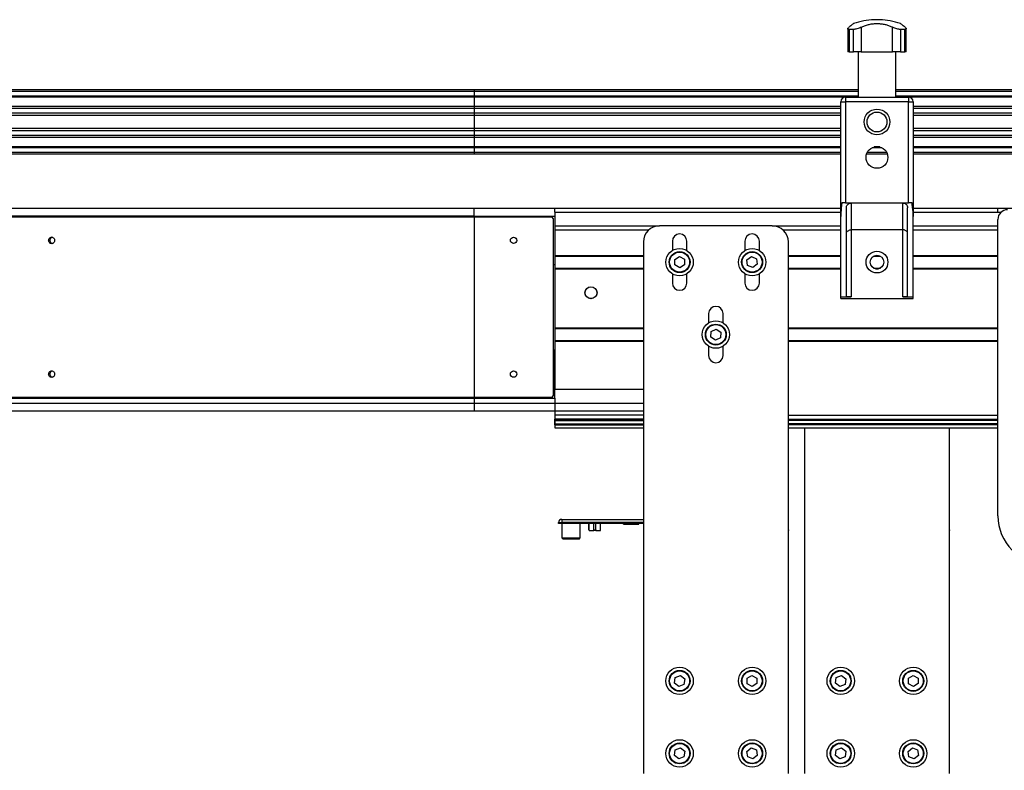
# Model space of a CAD drawing. Header units: millimetres. Extents: x 0 to 420, y 0 to 297.
# Tile 51 of 105: x 161 to 191, y 224 to 247. Entities that reach past the tile are written whole.
import ezdxf

# ---------------------------------------------------------------- set-up
doc = ezdxf.new("R2010")
doc.units = ezdxf.units.MM

msp = doc.modelspace()

# ---------------------------------------------------------------- linework, layer by layer
at = {"color": 7, "linetype": 'Continuous', "lineweight": 25}
for p, q in [((187.02821, 246.90942), (187.02821, 246.14329)), ((187.42679, 247.14329), (187.42679, 247.14158)), ((187.51443, 247.14329), (187.42679, 247.14329)), ((187.51443, 247.14158), (187.42679, 247.14158)), ((187.60207, 247.14329), (187.51443, 247.14329)), ((187.60207, 247.14158), (187.51443, 247.14158)), ((187.60207, 247.14158), (187.60207, 247.14329)), ((188.00065, 246.14329), (188.00065, 246.90942)), ((188.42068, 246.14329), (188.42068, 246.86519)), ((186.60818, 246.86479), (186.60818, 246.14329)), ((186.78792, 246.84185), (186.65548, 246.84185)), ((186.65548, 246.84185), (186.65548, 246.14329)), ((186.78792, 246.14329), (186.78792, 246.84185)), ((188.37338, 246.84185), (188.24095, 246.84185)), ((188.24095, 246.84185), (188.24095, 246.14329)), ((188.37338, 246.14329), (188.37338, 246.84185)), ((186.65548, 246.14329), (186.60818, 246.14329)), ((186.65548, 246.14329), (186.78792, 246.14329)), ((187.02821, 246.14329), (186.78792, 246.14329)), ((186.93235, 246.14329), (186.93235, 244.74329)), ((187.02821, 246.14329), (188.00065, 246.14329)), ((188.24095, 246.14329), (188.00065, 246.14329)), ((188.09651, 244.74329), (188.09651, 246.14329)), ((188.24095, 246.14329), (188.37338, 246.14329)), ((188.42068, 246.14329), (188.37338, 246.14329)), ((175.01443, 244.91829), (138.66443, 244.91829)), ((175.01443, 244.76829), (138.66443, 244.76829)), ((175.01443, 244.96829), (138.71443, 244.96829)), ((175.01443, 244.74279), (138.81443, 244.74279)), ((186.93235, 244.96829), (175.01443, 244.96829)), ((175.01443, 244.96829), (175.01443, 244.91829)), ((186.93235, 244.91829), (175.01443, 244.91829)), ((175.01443, 244.91829), (175.01443, 244.76829)), ((186.93235, 244.76829), (175.01443, 244.76829)), ((175.01443, 244.76829), (175.01443, 244.74279)), ((186.52719, 244.74279), (175.01443, 244.74279)), ((175.01443, 244.74279), (175.01443, 244.44828)), ((186.53943, 244.74329), (188.48943, 244.74329)), ((186.53943, 244.74329), (186.53943, 244.59329)), ((206.11443, 244.96829), (188.09651, 244.96829)), ((206.11443, 244.91829), (188.09651, 244.91829)), ((206.11443, 244.76829), (188.09651, 244.76829)), ((188.48943, 244.74329), (188.48943, 244.59329)), ((206.11443, 244.74279), (188.50167, 244.74279)), ((175.01443, 244.44828), (138.81443, 244.44828)), ((186.38943, 244.44828), (175.01443, 244.44828)), ((175.01443, 244.44828), (175.01443, 244.39027)), ((186.38943, 244.59329), (186.53943, 244.59329)), ((186.38943, 241.02964), (186.38943, 244.59329)), ((186.53943, 244.59329), (186.53943, 241.4538)), ((188.48943, 244.59329), (186.53943, 244.59329)), ((188.48943, 241.4538), (188.48943, 244.59329)), ((188.48943, 244.59329), (188.63943, 244.59329)), ((188.63943, 244.59329), (188.63943, 241.02964)), ((206.11443, 244.44828), (188.63943, 244.44828)), ((175.01443, 244.24084), (138.01443, 244.24084)), ((175.01443, 244.17329), (138.01443, 244.17329)), ((175.01443, 244.39027), (138.15136, 244.39027)), ((175.01443, 244.39027), (175.01443, 244.24084)), ((186.38943, 244.39027), (175.01443, 244.39027)), ((175.01443, 244.24084), (175.01443, 244.17329)), ((186.38943, 244.24084), (175.01443, 244.24084)), ((186.38943, 244.17329), (175.01443, 244.17329)), ((175.01443, 244.17329), (175.01443, 243.76329)), ((206.11443, 244.39027), (188.63943, 244.39027)), ((206.11443, 244.24084), (188.63943, 244.24084)), ((206.11443, 244.17329), (188.63943, 244.17329)), ((175.01443, 243.76329), (138.01443, 243.76329)), ((175.01443, 243.69574), (138.01443, 243.69574)), ((175.01443, 243.54631), (138.15136, 243.54631)), ((175.01443, 243.76329), (175.01443, 243.69574)), ((186.38943, 243.76329), (175.01443, 243.76329)), ((175.01443, 243.69574), (175.01443, 243.54631)), ((186.38943, 243.69574), (175.01443, 243.69574)), ((175.01443, 243.54631), (175.01443, 243.4883)), ((186.38943, 243.54631), (175.01443, 243.54631)), ((206.11443, 243.76329), (188.63943, 243.76329)), ((206.11443, 243.69574), (188.63943, 243.69574)), ((206.11443, 243.54631), (188.63943, 243.54631)), ((175.01443, 243.4883), (138.81443, 243.4883)), ((186.38943, 243.4883), (175.01443, 243.4883)), ((175.01443, 243.4883), (175.01443, 243.19379)), ((206.11443, 243.4883), (188.63943, 243.4883)), ((175.01443, 243.16829), (138.66443, 243.16829)), ((175.01443, 243.01829), (138.66443, 243.01829)), ((175.01443, 242.96829), (138.71443, 242.96829)), ((175.01443, 243.19379), (138.81443, 243.19379)), ((186.38943, 243.19379), (175.01443, 243.19379)), ((175.01443, 243.19379), (175.01443, 243.16829)), ((186.38943, 243.16829), (175.01443, 243.16829)), ((175.01443, 243.16829), (175.01443, 243.01829)), ((186.38943, 243.01829), (175.01443, 243.01829)), ((175.01443, 243.01829), (175.01443, 242.96829)), ((186.38943, 242.96829), (175.01443, 242.96829)), ((187.83678, 242.96829), (187.19209, 242.96829)), ((187.81677, 243.01829), (187.2121, 243.01829)), ((187.66905, 243.16829), (187.35982, 243.16829)), ((187.60363, 243.19379), (187.42524, 243.19379)), ((206.11443, 243.19379), (188.63943, 243.19379)), ((206.11443, 243.16829), (188.63943, 243.16829)), ((206.11443, 243.01829), (188.63943, 243.01829)), ((206.11443, 242.96829), (188.63943, 242.96829)), ((186.53943, 241.4538), (186.42763, 241.4538)), ((186.53943, 241.4538), (188.48943, 241.4538)), ((186.71443, 241.4538), (186.71443, 240.6204)), ((188.31443, 240.6204), (188.31443, 241.4538)), ((188.60124, 241.4538), (188.48943, 241.4538)), ((175.01443, 241.28479), (139.75193, 241.28479)), ((175.01443, 241.04329), (175.01443, 241.28479)), ((177.51443, 241.28479), (175.01443, 241.28479)), ((186.38943, 241.28479), (177.51443, 241.28479)), ((177.51443, 241.16829), (177.51443, 241.28479)), ((177.51443, 241.16829), (177.51443, 241.04329)), ((177.51443, 241.16829), (186.38943, 241.16829)), ((186.56443, 238.54651), (186.56443, 241.3038)), ((188.46443, 238.54651), (188.46443, 241.3038)), ((191.26443, 241.28479), (188.63943, 241.28479)), ((188.63943, 241.16829), (191.366, 241.16829)), ((201.7345, 241.28479), (191.26443, 241.28479)), ((191.26443, 241.16829), (191.26443, 241.28479)), ((175.01443, 241.01829), (139.28943, 241.01829)), ((175.01443, 241.04329), (139.38943, 241.04329)), ((175.01443, 241.04329), (177.51443, 241.04329)), ((175.01443, 241.04329), (175.01443, 241.01829)), ((175.01443, 241.01829), (175.01443, 235.41829)), ((177.41443, 241.01829), (175.01443, 241.01829)), ((177.46443, 240.96829), (177.46443, 235.46829)), ((177.51443, 241.04329), (177.51443, 239.54329)), ((186.38943, 238.54329), (186.38943, 241.02964)), ((188.63943, 238.54329), (188.63943, 241.02964)), ((191.26443, 231.74329), (191.26443, 240.94329)), ((177.51443, 240.74329), (180.76443, 240.74329)), ((177.51443, 240.61829), (177.51443, 239.82579)), ((177.51443, 240.61829), (180.43371, 240.61829)), ((184.26443, 240.74329), (180.76443, 240.74329)), ((184.26443, 240.74329), (186.38943, 240.74329)), ((184.59515, 240.61829), (186.38943, 240.61829)), ((188.31443, 240.6204), (186.71443, 240.6204)), ((186.71443, 240.6204), (186.71443, 238.54329)), ((188.31443, 238.54329), (188.31443, 240.6204)), ((188.63943, 240.74329), (191.26443, 240.74329)), ((188.63943, 240.61829), (191.26443, 240.61829)), ((180.26443, 240.24329), (180.26443, 223.74329)), ((181.16443, 240.26829), (181.16443, 239.97885)), ((181.61443, 239.97885), (181.61443, 240.26829)), ((183.41443, 240.26829), (183.41443, 239.97885)), ((183.86443, 239.97885), (183.86443, 240.26829)), ((184.76443, 223.74329), (184.76443, 240.24329)), ((177.46443, 239.54329), (177.51443, 239.54329)), ((177.51443, 239.82579), (180.26443, 239.82579)), ((177.51443, 239.80329), (180.26443, 239.80329)), ((177.51443, 239.54329), (177.51443, 239.41079)), ((181.23773, 239.70188), (181.38597, 239.79146)), ((181.24119, 239.52871), (181.23773, 239.70188)), ((181.38597, 239.79146), (181.53767, 239.70787)), ((181.54113, 239.5347), (181.39289, 239.44512)), ((181.53767, 239.70787), (181.54113, 239.5347)), ((183.48021, 239.68647), (183.61886, 239.79027)), ((183.50078, 239.51449), (183.48021, 239.68647)), ((183.61886, 239.79027), (183.77808, 239.7221)), ((183.79866, 239.55012), (183.66, 239.44631)), ((183.77808, 239.7221), (183.79866, 239.55012)), ((184.76443, 239.82579), (186.38943, 239.82579)), ((184.76443, 239.80329), (186.38943, 239.80329)), ((187.40988, 239.80329), (187.61898, 239.80329)), ((187.46861, 239.82579), (187.56026, 239.82579)), ((188.63943, 239.82579), (191.26443, 239.82579)), ((188.63943, 239.80329), (191.26443, 239.80329)), ((177.51443, 239.43329), (180.26443, 239.43329)), ((177.51443, 239.41079), (180.26443, 239.41079)), ((177.51443, 239.41079), (177.51443, 237.57579)), ((181.16443, 239.25774), (181.16443, 238.96829)), ((181.39289, 239.44512), (181.24119, 239.52871)), ((181.61443, 238.96829), (181.61443, 239.25774)), ((183.41443, 239.25774), (183.41443, 238.96829)), ((183.66, 239.44631), (183.50078, 239.51449)), ((183.86443, 238.96829), (183.86443, 239.25774)), ((184.76443, 239.43329), (186.38943, 239.43329)), ((184.76443, 239.41079), (186.38943, 239.41079)), ((187.40988, 239.43329), (187.61898, 239.43329)), ((187.46861, 239.41079), (187.56026, 239.41079)), ((188.63943, 239.43329), (191.26443, 239.43329)), ((188.63943, 239.41079), (191.26443, 239.41079)), ((186.38943, 238.54329), (186.71443, 238.54329)), ((186.38943, 238.49329), (186.38943, 238.54329)), ((186.38943, 238.49329), (188.63943, 238.49329)), ((188.31443, 238.54329), (188.63943, 238.54329)), ((188.63943, 238.49329), (188.63943, 238.54329)), ((182.28943, 238.01829), (182.28943, 237.72885)), ((182.73943, 237.72885), (182.73943, 238.01829)), ((177.51443, 237.57579), (180.26443, 237.57579)), ((177.51443, 237.57579), (177.51443, 237.16079)), ((177.51443, 237.55329), (180.26443, 237.55329)), ((182.35949, 237.29088), (182.36992, 237.46377)), ((182.36992, 237.46377), (182.52486, 237.54118)), ((182.52486, 237.54118), (182.66937, 237.44571)), ((182.66937, 237.44571), (182.65895, 237.27281)), ((184.76443, 237.57579), (191.26443, 237.57579)), ((184.76443, 237.55329), (191.26443, 237.55329)), ((177.51443, 237.18329), (180.26443, 237.18329)), ((177.51443, 237.16079), (180.26443, 237.16079)), ((177.51443, 237.16079), (177.51443, 235.67872)), ((182.504, 237.1954), (182.35949, 237.29088)), ((182.65895, 237.27281), (182.504, 237.1954)), ((184.76443, 237.18329), (191.26443, 237.18329)), ((184.76443, 237.16079), (191.26443, 237.16079)), ((177.46443, 236.89329), (177.51443, 236.89329)), ((177.51443, 235.39329), (177.51443, 236.89329)), ((182.28943, 237.00774), (182.28943, 236.71829)), ((182.73943, 236.71829), (182.73943, 237.00774)), ((177.51443, 235.67872), (180.26443, 235.67872)), ((175.01443, 235.41829), (139.28943, 235.41829)), ((139.38943, 235.39329), (175.01443, 235.39329)), ((177.41443, 235.41829), (175.01443, 235.41829)), ((175.01443, 235.39329), (175.01443, 235.41829)), ((175.01443, 235.39329), (177.51443, 235.39329)), ((175.01443, 235.39329), (175.01443, 235.24329)), ((177.51443, 235.39329), (177.51443, 235.24329)), ((139.75193, 235.24329), (175.01443, 235.24329)), ((139.75193, 235.00179), (175.01443, 235.00179)), ((175.01443, 235.24329), (175.01443, 235.00179)), ((175.01443, 235.24329), (177.51443, 235.24329)), ((175.01443, 235.00179), (177.51443, 235.00179)), ((177.51443, 235.24329), (177.51443, 235.00179)), ((177.51443, 235.24329), (180.26443, 235.24329)), ((177.51443, 235.00179), (177.51443, 234.86829)), ((177.51443, 235.00179), (180.26443, 235.00179)), ((177.51443, 234.86829), (177.51443, 234.74329)), ((180.26443, 234.86829), (177.51443, 234.86829)), ((177.51443, 234.71809), (177.51443, 234.74329)), ((177.51443, 234.74329), (177.51443, 234.6962)), ((180.26443, 234.74329), (177.51443, 234.74329)), ((177.51443, 234.70296), (177.51443, 234.71809)), ((177.51443, 234.71809), (180.26443, 234.71809)), ((177.51443, 234.59439), (177.51443, 234.70296)), ((177.51443, 234.70296), (180.26443, 234.70296)), ((177.51443, 234.67922), (177.51443, 234.60422)), ((177.51443, 234.67922), (177.51443, 234.47923)), ((177.51443, 234.67872), (177.51443, 234.63636)), ((184.76443, 234.86829), (191.26443, 234.86829)), ((184.76443, 234.74329), (191.26443, 234.74329)), ((191.26443, 234.71809), (184.76443, 234.71809)), ((191.26443, 234.70296), (184.76443, 234.70296)), ((177.51443, 234.56493), (177.51443, 234.62912)), ((177.51443, 234.60951), (177.51443, 234.59439)), ((177.51443, 234.59439), (180.26443, 234.59439)), ((177.51443, 234.56493), (180.26443, 234.56493)), ((177.51443, 234.47922), (180.26443, 234.47922)), ((191.26443, 234.59439), (184.76443, 234.59439)), ((191.26443, 234.56493), (184.76443, 234.56493)), ((184.76443, 234.47922), (191.26443, 234.47922)), ((185.26443, 234.47922), (185.26443, 223.74329)), ((189.76443, 223.74329), (189.76443, 234.47922)), ((177.73197, 231.63329), (177.73197, 231.53329)), ((177.73197, 231.63329), (180.26443, 231.63329)), ((177.63197, 231.50829), (177.63197, 231.53329)), ((177.63197, 231.53329), (177.73197, 231.53329)), ((177.73197, 231.50829), (177.63197, 231.50829)), ((177.73197, 231.53329), (177.73197, 231.50829)), ((180.26443, 231.53329), (177.73197, 231.53329)), ((180.26443, 231.50829), (177.73197, 231.50829)), ((177.73697, 231.50829), (177.73697, 231.05829)), ((178.30697, 231.05829), (178.30697, 231.50829)), ((178.57447, 231.50829), (178.57447, 231.30829)), ((178.57447, 231.30829), (178.57695, 231.30829)), ((178.57695, 231.30829), (178.57695, 231.50829)), ((178.60235, 231.28329), (178.59947, 231.28329)), ((178.60235, 231.28329), (178.72697, 231.28329)), ((178.72697, 231.30829), (178.72697, 231.50829)), ((178.72697, 231.30829), (178.78697, 231.30829)), ((178.78697, 231.28329), (178.72697, 231.28329)), ((178.78697, 231.30829), (178.78697, 231.50829)), ((178.78697, 231.28329), (178.91158, 231.28329)), ((178.91447, 231.28329), (178.91158, 231.28329)), ((178.93698, 231.30829), (178.93698, 231.50829)), ((178.93698, 231.30829), (178.93947, 231.30829)), ((178.93947, 231.30829), (178.93947, 231.50829)), ((179.64667, 231.48329), (179.64667, 231.50829)), ((179.68421, 231.48329), (179.68421, 231.50829)), ((179.68421, 231.48329), (179.80054, 231.48329)), ((179.80054, 231.48329), (179.80054, 231.50829)), ((179.81957, 231.48329), (179.81957, 231.50829)), ((179.82972, 231.48329), (179.88355, 231.48329)), ((179.88355, 231.48329), (179.93447, 231.48329)), ((179.94594, 231.48329), (179.94594, 231.50829)), ((179.96551, 231.48329), (179.96551, 231.50829)), ((179.96551, 231.48329), (180.08184, 231.48329)), ((180.08184, 231.48329), (180.08184, 231.50829)), ((180.12044, 231.48329), (180.12044, 231.50829)), ((184.76445, 231.30829), (184.76445, 231.28329)), ((189.76445, 231.30829), (189.76445, 231.28329)), ((177.73697, 231.05829), (177.77197, 231.02329)), ((177.73697, 231.05829), (178.30697, 231.05829)), ((178.27197, 231.02329), (177.77197, 231.02329)), ((178.27197, 231.02329), (178.30697, 231.05829)), ((181.22886, 226.55335), (181.25291, 226.72488)), ((181.25291, 226.72488), (181.41347, 226.78982)), ((181.41347, 226.78982), (181.55, 226.68323)), ((183.48773, 226.70188), (183.63597, 226.79146)), ((183.49119, 226.52871), (183.48773, 226.70188)), ((183.63597, 226.79146), (183.78767, 226.70787)), ((183.78767, 226.70787), (183.79113, 226.5347)), ((186.22886, 226.55335), (186.25291, 226.72488)), ((186.25291, 226.72488), (186.41347, 226.78982)), ((186.41347, 226.78982), (186.55, 226.68323)), ((188.48773, 226.70188), (188.63597, 226.79146)), ((188.49119, 226.52871), (188.48773, 226.70188)), ((188.63597, 226.79146), (188.78767, 226.70787)), ((188.78767, 226.70787), (188.79113, 226.5347)), ((181.36539, 226.44676), (181.22886, 226.55335)), ((181.52596, 226.51171), (181.36539, 226.44676)), ((181.55, 226.68323), (181.52596, 226.51171)), ((183.64289, 226.44512), (183.49119, 226.52871)), ((183.79113, 226.5347), (183.64289, 226.44512)), ((186.36539, 226.44676), (186.22886, 226.55335)), ((186.52596, 226.51171), (186.36539, 226.44676)), ((186.55, 226.68323), (186.52596, 226.51171)), ((188.64289, 226.44512), (188.49119, 226.52871)), ((188.79113, 226.5347), (188.64289, 226.44512)), ((181.22886, 224.30335), (181.25291, 224.47488)), ((181.36539, 224.19676), (181.22886, 224.30335)), ((181.25291, 224.47488), (181.41347, 224.53982)), ((181.52596, 224.26171), (181.36539, 224.19676)), ((181.41347, 224.53982), (181.55, 224.43323)), ((181.55, 224.43323), (181.52596, 224.26171)), ((183.47832, 224.43189), (183.61395, 224.53961)), ((183.5038, 224.26057), (183.47832, 224.43189)), ((183.66491, 224.19697), (183.5038, 224.26057)), ((183.61395, 224.53961), (183.77506, 224.47602)), ((183.80054, 224.3047), (183.66491, 224.19697)), ((183.77506, 224.47602), (183.80054, 224.3047)), ((186.22886, 224.30335), (186.25291, 224.47488)), ((186.36539, 224.19676), (186.22886, 224.30335)), ((186.25291, 224.47488), (186.41347, 224.53982)), ((186.52596, 224.26171), (186.36539, 224.19676)), ((186.41347, 224.53982), (186.55, 224.43323)), ((186.55, 224.43323), (186.52596, 224.26171)), ((188.47832, 224.43189), (188.61395, 224.53961)), ((188.5038, 224.26057), (188.47832, 224.43189)), ((188.66491, 224.19697), (188.5038, 224.26057)), ((188.61395, 224.53961), (188.77506, 224.47602)), ((188.80054, 224.3047), (188.66491, 224.19697)), ((188.77506, 224.47602), (188.80054, 224.3047))]:
    msp.add_line(p, q, dxfattribs=at)
for centre, radius in [((187.51443, 243.96829), 0.40029), ((187.51443, 243.96829), 0.3079), ((187.51443, 242.86829), 0.3375), ((176.23943, 240.29329), 0.1), ((181.38943, 239.61829), 0.425), ((181.38943, 239.61829), 0.325), ((181.38943, 239.61829), 0.31), ((183.63943, 239.61829), 0.425), ((183.63943, 239.61829), 0.325), ((183.63943, 239.61829), 0.31), ((187.51443, 239.61829), 0.3375), ((187.51443, 239.61829), 0.2125), ((178.63943, 238.66829), 0.1875), ((178.63943, 238.66829), 0.1825), ((182.51443, 237.36829), 0.425), ((182.51443, 237.36829), 0.325), ((182.51443, 237.36829), 0.31), ((176.23943, 236.14329), 0.1), ((181.38943, 226.61829), 0.425), ((183.63943, 226.61829), 0.425), ((186.38943, 226.61829), 0.425), ((188.63943, 226.61829), 0.425), ((181.38943, 226.61829), 0.325), ((181.38943, 226.61829), 0.31), ((183.63943, 226.61829), 0.325), ((183.63943, 226.61829), 0.31), ((186.38943, 226.61829), 0.325), ((186.38943, 226.61829), 0.31), ((188.63943, 226.61829), 0.325), ((188.63943, 226.61829), 0.31), ((181.38943, 224.36829), 0.425), ((181.38943, 224.36829), 0.325), ((181.38943, 224.36829), 0.31), ((183.63943, 224.36829), 0.425), ((183.63943, 224.36829), 0.325), ((183.63943, 224.36829), 0.31), ((186.38943, 224.36829), 0.425), ((186.38943, 224.36829), 0.325), ((186.38943, 224.36829), 0.31), ((188.63943, 224.36829), 0.425), ((188.63943, 224.36829), 0.325), ((188.63943, 224.36829), 0.31)]:
    msp.add_circle(centre, radius, dxfattribs=at)
for centre, radius, start, end in [((187.51443, 244.89329), 2.25, 92.232359, 108.828662), ((187.51443, 244.89329), 2.25, 71.174979, 87.767641), ((186.53943, 244.59329), 0.15, 90, 180), ((188.48943, 244.59329), 0.15, 0, 90), ((191.56443, 240.94329), 0.3, 90, 180), ((177.41443, 240.96829), 0.05, 0, 90), ((180.76443, 240.24329), 0.5, 90, 180), ((181.38943, 240.26829), 0.225, 0, 180), ((183.63943, 240.26829), 0.225, 0, 180), ((184.26443, 240.24329), 0.5, 360, 90), ((181.38943, 238.96829), 0.225, 180, 360), ((183.63943, 238.96829), 0.225, 180, 0), ((182.51443, 238.01829), 0.225, 0, 180), ((182.51443, 236.71829), 0.225, 180, 0), ((177.41443, 235.46829), 0.05, 270, 0), ((177.73197, 231.53329), 0.1, 90, 180), ((192.76443, 231.74329), 1.5, 180, 270), ((178.59947, 231.30829), 0.025, 180, 270), ((178.91447, 231.30829), 0.025, 270, 0)]:
    msp.add_arc(centre, radius, start, end, dxfattribs=at)
for points, knots in [([(186.65548, 246.84185), (186.64343, 246.84276), (186.61935, 246.84459), (186.60597, 246.85863), (186.6098, 246.8801), (186.63056, 246.89906), (186.6419, 246.90942)], [0, 0, 0, 0, 0.2331432, 0.46598224, 0.70829004, 1, 1, 1, 1]), ([(186.78845, 247.02255), (186.78768, 247.02197), (186.78599, 247.02071), (186.76363, 247.00386), (186.72666, 246.97567), (186.68432, 246.94294), (186.65316, 246.91832), (186.6419, 246.90942)], [0, 0, 0, 0, 0.192302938, 0.422914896, 0.644528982, 0.871631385, 1, 1, 1, 1]), ([(187.02821, 246.90942), (187.00737, 246.89932), (186.96564, 246.87908), (186.89268, 246.85589), (186.83079, 246.84352), (186.79981, 246.84231), (186.78792, 246.84185)], [0, 0, 0, 0, 0.28482414, 0.57045716, 0.83508046, 1, 1, 1, 1]), ([(187.02821, 246.90942), (187.06202, 246.92574), (187.12961, 246.95835), (187.24531, 246.99356), (187.36889, 247.01644), (187.49495, 247.02542), (187.61871, 247.0206), (187.73627, 247.0039), (187.84683, 246.97541), (187.93454, 246.94277), (187.98301, 246.91832), (188.00065, 246.90942)], [0, 0, 0, 0, 0.12083278, 0.2415891, 0.36294631, 0.48426201, 0.59786508, 0.71149177, 0.82362919, 0.93582121, 1, 1, 1, 1]), ([(188.24095, 246.84185), (188.22373, 246.84276), (188.18931, 246.84459), (188.12751, 246.85863), (188.06119, 246.8801), (188.02204, 246.89906), (188.00065, 246.90942)], [0, 0, 0, 0, 0.2331432, 0.46598224, 0.70829004, 1, 1, 1, 1]), ([(188.38696, 246.90942), (188.3665, 246.92554), (188.32504, 246.95819), (188.27895, 246.99343), (188.24957, 247.01569), (188.23734, 247.02486), (188.2401, 247.02279), (188.24041, 247.02255)], [0, 0, 0, 0, 0.23847854, 0.48308993, 0.72179606, 0.96836457, 1, 1, 1, 1]), ([(188.38696, 246.90942), (188.39804, 246.89932), (188.42024, 246.87908), (188.42317, 246.85589), (188.40505, 246.84352), (188.38217, 246.84231), (188.37338, 246.84185)], [0, 0, 0, 0, 0.28482414, 0.57045716, 0.83508046, 1, 1, 1, 1]), ([(186.42763, 241.4538), (186.4138, 241.35617), (186.39364, 241.21387), (186.39044, 241.07365), (186.38943, 241.02964)], [0, 0, 0, 0, 0.68614256, 1, 1, 1, 1]), ([(186.56443, 241.3038), (186.56612, 241.32087), (186.56951, 241.355), (186.59609, 241.40053), (186.63509, 241.43441), (186.67708, 241.45151), (186.70418, 241.45317), (186.71443, 241.4538)], [0, 0, 0, 0, 0.21993775, 0.43998911, 0.65706839, 0.87031767, 1, 1, 1, 1]), ([(188.31443, 241.4538), (188.3311, 241.45218), (188.36444, 241.44893), (188.40894, 241.42368), (188.44281, 241.38648), (188.46159, 241.34421), (188.46359, 241.31572), (188.46443, 241.3038)], [0, 0, 0, 0, 0.21020855, 0.42037916, 0.63166541, 0.84588019, 1, 1, 1, 1]), ([(188.63943, 241.02964), (188.63517, 241.12636), (188.62896, 241.26709), (188.60784, 241.40932), (188.60124, 241.4538)], [0, 0, 0, 0, 0.68726798, 1, 1, 1, 1]), ([(186.56443, 240.50168), (186.56443, 240.50179), (186.56445, 240.51347), (186.56958, 240.53962), (186.59325, 240.57523), (186.63082, 240.60188), (186.67191, 240.61749), (186.70024, 240.61943), (186.71443, 240.6204)], [0, 0, 0, 0, 0.00207961, 0.21400299, 0.4760039, 0.68406806, 0.84175461, 1, 1, 1, 1]), ([(188.46443, 240.50168), (188.46443, 240.50179), (188.46442, 240.51347), (188.45928, 240.53962), (188.43561, 240.57523), (188.39805, 240.60188), (188.35696, 240.61749), (188.32862, 240.61943), (188.31443, 240.6204)], [0, 0, 0, 0, 0.00207961, 0.21400299, 0.4760039, 0.68406806, 0.84175461, 1, 1, 1, 1]), ([(161.99749, 240.29329), (161.99608, 240.30639), (161.99327, 240.33259), (161.97164, 240.36587), (161.94079, 240.38808), (161.90413, 240.39589), (161.86754, 240.38812), (161.83646, 240.36591), (161.81569, 240.33262), (161.80839, 240.29333), (161.81566, 240.25406), (161.83637, 240.22078), (161.86739, 240.19853), (161.90399, 240.19069), (161.9407, 240.19846), (161.97158, 240.22065), (161.99325, 240.25394), (161.99608, 240.28016), (161.99749, 240.29329)], [0, 0, 0, 0, 0.06245319, 0.12489947, 0.18738564, 0.24991785, 0.3124745, 0.37503493, 0.43754189, 0.49994459, 0.56231692, 0.62473307, 0.68723908, 0.74984173, 0.81246843, 0.87499062, 0.93741217, 1, 1, 1, 1]), ([(161.92248, 240.38938), (161.91664, 240.38849), (161.89872, 240.38577), (161.87343, 240.36539), (161.8526, 240.33273), (161.84537, 240.29333), (161.85257, 240.25396), (161.87334, 240.22129), (161.89862, 240.20087), (161.91658, 240.19811), (161.92248, 240.19721)], [0, 0, 0, 0, 0.069397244, 0.212914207, 0.356462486, 0.499880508, 0.64322883, 0.786569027, 0.929961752, 1, 1, 1, 1]), ([(186.71443, 238.54329), (186.69757, 238.54329), (186.66384, 238.54329), (186.61889, 238.54338), (186.58498, 238.54389), (186.567, 238.54495), (186.56516, 238.54606), (186.56443, 238.54651)], [0, 0, 0, 0, 0.21465102, 0.42930248, 0.64393626, 0.85850128, 1, 1, 1, 1]), ([(188.46443, 238.54651), (188.46278, 238.54586), (188.45947, 238.54456), (188.43363, 238.54365), (188.3956, 238.54332), (188.35341, 238.54329), (188.32552, 238.54329), (188.31443, 238.54329)], [0, 0, 0, 0, 0.21463845, 0.42928258, 0.64382391, 0.85841112, 1, 1, 1, 1]), ([(161.99749, 236.14329), (161.99608, 236.15639), (161.99327, 236.18259), (161.97164, 236.21587), (161.94079, 236.23808), (161.90413, 236.24589), (161.86754, 236.23812), (161.83646, 236.21591), (161.81569, 236.18262), (161.80839, 236.14333), (161.81566, 236.10406), (161.83637, 236.07078), (161.86739, 236.04853), (161.90399, 236.04069), (161.9407, 236.04846), (161.97158, 236.07065), (161.99325, 236.10394), (161.99608, 236.13016), (161.99749, 236.14329)], [0, 0, 0, 0, 0.06245319, 0.12489947, 0.18738564, 0.24991785, 0.3124745, 0.37503493, 0.43754189, 0.49994459, 0.56231692, 0.62473307, 0.68723908, 0.74984173, 0.81246843, 0.87499062, 0.93741217, 1, 1, 1, 1]), ([(161.92248, 236.23938), (161.91664, 236.23849), (161.89872, 236.23577), (161.87343, 236.21539), (161.8526, 236.18273), (161.84537, 236.14333), (161.85257, 236.10396), (161.87334, 236.07129), (161.89862, 236.05087), (161.91658, 236.04811), (161.92248, 236.04721)], [0, 0, 0, 0, 0.06939724, 0.21291421, 0.35646249, 0.49988051, 0.64322883, 0.78656903, 0.92996175, 1, 1, 1, 1]), ([(178.57695, 231.30829), (178.57722, 231.30551), (178.57777, 231.29995), (178.58205, 231.29253), (178.58836, 231.28688), (178.59552, 231.28376), (178.60035, 231.28343), (178.60235, 231.28329)], [0, 0, 0, 0, 0.21069593, 0.42135179, 0.63317307, 0.847781, 1, 1, 1, 1]), ([(178.72697, 231.28329), (178.72697, 231.28357), (178.72697, 231.28414), (178.72697, 231.28856), (178.72697, 231.29504), (178.72697, 231.30204), (178.72697, 231.30657), (178.72697, 231.30829)], [0, 0, 0, 0, 0.21923795, 0.43856071, 0.65561419, 0.86934016, 1, 1, 1, 1]), ([(178.78697, 231.30829), (178.78697, 231.30551), (178.78697, 231.29995), (178.78697, 231.29253), (178.78697, 231.28688), (178.78697, 231.28376), (178.78697, 231.28343), (178.78697, 231.28329)], [0, 0, 0, 0, 0.21069593, 0.42135179, 0.63317307, 0.847781, 1, 1, 1, 1]), ([(178.91158, 231.28329), (178.91448, 231.28357), (178.92026, 231.28414), (178.92796, 231.28856), (178.93369, 231.29504), (178.93659, 231.30204), (178.93688, 231.30657), (178.93698, 231.30829)], [0, 0, 0, 0, 0.21923795, 0.43856071, 0.65561419, 0.86934016, 1, 1, 1, 1]), ([(179.64667, 231.48329), (179.64865, 231.48329), (179.65233, 231.48329), (179.66815, 231.48329), (179.67546, 231.48329)], [0, 0, 0, 0, 0.53745468, 1, 1, 1, 1]), ([(179.80054, 231.48329), (179.80399, 231.48329), (179.81013, 231.48329), (179.81669, 231.48329), (179.81957, 231.48329)], [0, 0, 0, 0, 0.56184858, 1, 1, 1, 1]), ([(179.81957, 231.48329), (179.84334, 231.48329), (179.88552, 231.48329), (179.92758, 231.48329), (179.94594, 231.48329)], [0, 0, 0, 0, 0.56340772, 1, 1, 1, 1]), ([(179.94594, 231.48329), (179.94981, 231.48329), (179.95675, 231.48329), (179.96282, 231.48329), (179.96551, 231.48329)], [0, 0, 0, 0, 0.55621567, 1, 1, 1, 1]), ([(180.09059, 231.48329), (180.09413, 231.48329), (180.10602, 231.48329), (180.11541, 231.48329), (180.11869, 231.48329), (180.12044, 231.48329)], [0, 0, 0, 0, 0.16564789, 0.55637923, 1, 1, 1, 1])]:
    msp.add_open_spline(points, degree=3, knots=knots, dxfattribs=at)

doc.saveas('drawing.dxf')
